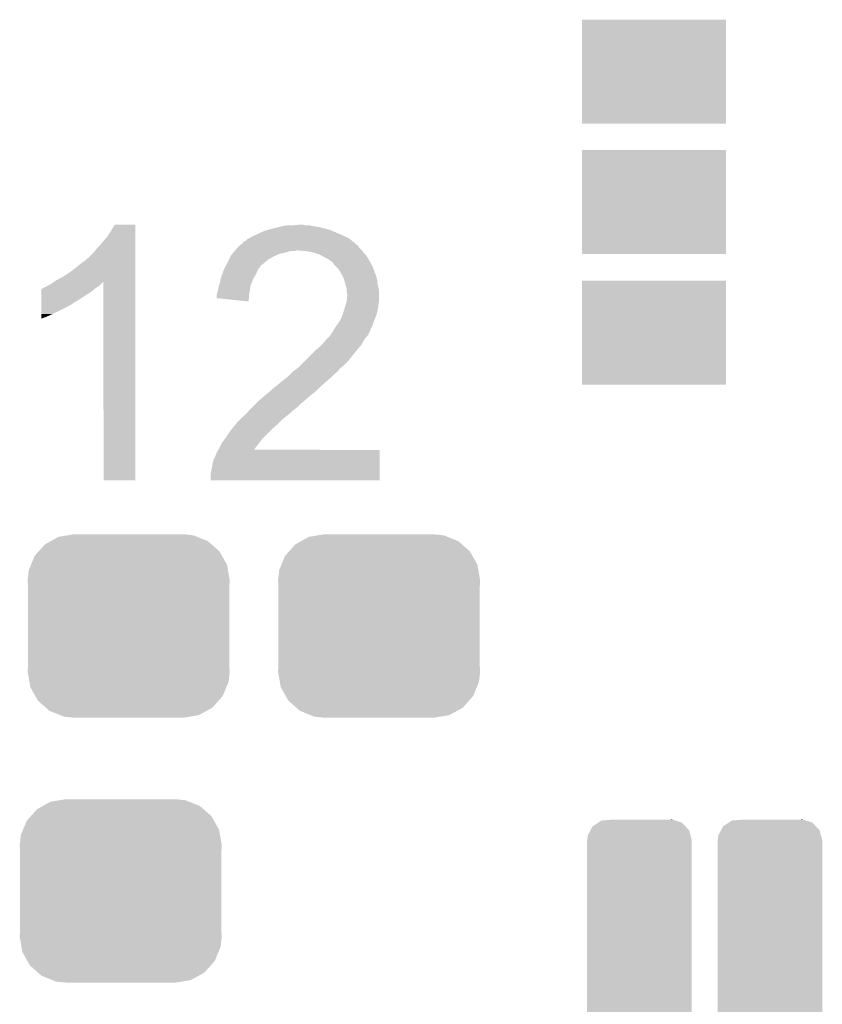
# Model space of a CAD drawing. Extents: x -4 to 126, y -8 to 66.
# Tile 225 of 256: x 87.16 to 90.24, y 50.75 to 54.52. Entities that reach past the tile are written whole.
import ezdxf

# ---------------------------------------------------------------- set-up
doc = ezdxf.new("R2010")
doc.units = 0
doc.layers.get('0').update_dxf_attribs({"linetype": 'CONTINUOUS'})
doc.layers.add('CLICKER_2_FOR_TMPM4L4A_V104_GTO', color=11, linetype='CONTINUOUS')
doc.layers.add('CLICKER_2_FOR_TMPM4L4A_V104_GTS', color=8, linetype='CONTINUOUS')

# ---------------------------------------------------------------- blocks, each defined once
blk = doc.blocks.new('CUSTOM_189')
for points in [[(-0.298526, 0.325596), (-0.268438, 0.342124), (0.30335, 0.325596), (0.2622, 0.342124)], [(-0.268438, 0.342124), (-0.233628, 0.347838), (0.2622, 0.342124), (0.247972, 0.347838)], [(-0.233628, 0.347838), (-0.20955, 0.35179), (0.247972, 0.347838), (0.20955, 0.35179)], [(-0.34504, 0.286174), (-0.320744, 0.31339), (0.348152, 0.286174), (0.317222, 0.31339)], [(-0.320744, 0.31339), (-0.298526, 0.325596), (0.317222, 0.31339), (0.30335, 0.325596)], [(-0.37475, 0.234078), (-0.360486, 0.26887), (0.377262, 0.234078), (0.357822, 0.26887)], [(-0.360486, 0.26887), (-0.34504, 0.286174), (0.357822, 0.26887), (0.348152, 0.286174)], [(-0.383124, 0.213652), (-0.37475, 0.234078), (0.380766, 0.213652), (0.377262, 0.234078)], [(-0.38735, 0.17526), (-0.383124, 0.213652), (0.38735, 0.17526), (0.380766, 0.213652)], [(-0.38608, 0.154124), (-0.38735, 0.17526), (0.38608, 0.154124), (0.38735, 0.17526)], [(-0.38608, -0.154124), (-0.38608, 0.154124), (0.38608, -0.154124), (0.38608, 0.154124)], [(-0.38735, -0.17526), (-0.38608, -0.154124), (0.38735, -0.17526), (0.38608, -0.154124)], [(-0.380764, -0.213652), (-0.38735, -0.17526), (0.383124, -0.213652), (0.38735, -0.17526)], [(-0.377262, -0.234078), (-0.380764, -0.213652), (0.374748, -0.234078), (0.383124, -0.213652)], [(-0.35782, -0.26887), (-0.377262, -0.234078), (0.360486, -0.26887), (0.374748, -0.234078)], [(-0.348152, -0.286174), (-0.35782, -0.26887), (0.345038, -0.286174), (0.360486, -0.26887)], [(-0.31722, -0.31339), (-0.348152, -0.286174), (0.320744, -0.31339), (0.345038, -0.286174)], [(-0.30335, -0.325596), (-0.31722, -0.31339), (0.298524, -0.325596), (0.320744, -0.31339)], [(-0.262198, -0.342124), (-0.30335, -0.325596), (0.268438, -0.342124), (0.298524, -0.325596)], [(-0.247972, -0.347838), (-0.262198, -0.342124), (0.233626, -0.347838), (0.268438, -0.342124)], [(-0.20955, -0.35179), (-0.247972, -0.347838), (0.20955, -0.35179), (0.233626, -0.347838)]]:
    blk.add_solid(points)
blk = doc.blocks.new('CUSTOM_198')
for points in [[(-0.187776, 0.4099), (-0.179118, 0.425956), (0.190656, 0.4099), (0.17564, 0.425956)], [(-0.179118, 0.425956), (-0.15845, 0.439348), (0.17564, 0.425956), (0.163112, 0.439348)], [(-0.15845, 0.439348), (-0.145278, 0.447882), (0.163112, 0.439348), (0.137144, 0.447882)], [(-0.145278, 0.447882), (-0.105068, 0.45085), (0.137144, 0.447882), (0.128112, 0.45085)], [(0.105068, 0.45085), (0.124806, 0.451936), (0.128112, 0.45085), (0.124806, 0.451936)], [(-0.20066, 0.37084), (-0.198254, 0.390464), (0.20066, 0.37084), (0.195634, 0.390464)], [(-0.198254, 0.390464), (-0.187776, 0.4099), (0.195634, 0.390464), (0.190656, 0.4099)], [(-0.20066, 0.36957), (-0.20066, 0.37084), (0.20066, 0.36957), (0.20066, 0.37084)], [(-0.20066, -0.36957), (-0.20066, 0.36957), (0.20066, -0.36957), (0.20066, 0.36957)], [(-0.20066, -0.37084), (-0.20066, -0.36957), (0.20066, -0.37084), (0.20066, -0.36957)], [(-0.195634, -0.39046), (-0.20066, -0.37084), (0.198256, -0.39046), (0.20066, -0.37084)], [(-0.190658, -0.4099), (-0.195634, -0.39046), (0.187772, -0.4099), (0.198256, -0.39046)], [(-0.175644, -0.425952), (-0.190658, -0.4099), (0.179118, -0.425952), (0.187772, -0.4099)], [(-0.163116, -0.439348), (-0.175644, -0.425952), (0.158446, -0.439348), (0.179118, -0.425952)], [(-0.137156, -0.44788), (-0.163116, -0.439348), (0.14528, -0.44788), (0.158446, -0.439348)], [(-0.12812, -0.45085), (-0.137156, -0.44788), (0.105068, -0.45085), (0.14528, -0.44788)], [(-0.12481, -0.451938), (-0.12812, -0.45085), (-0.12481, -0.451938), (-0.105068, -0.45085)]]:
    blk.add_solid(points)
blk = doc.blocks.new('RECTANGLE_211')
blk.add_solid([(0.27559, 0.19939), (0.27559, -0.19939), (-0.27559, 0.19939), (-0.27559, -0.19939)])

msp = doc.modelspace()

# ---------------------------------------------------------------- linework, layer by layer
at = {"layer": 'CLICKER_2_FOR_TMPM4L4A_V104_GTO'}
for points in [[(87.49792, 53.68798), (87.51316, 53.710838), (87.607138, 53.68798), (87.607138, 53.710838)], [(87.51316, 53.710838), (87.528398, 53.736218), (87.607138, 53.710838), (87.60714, 53.736218)], [(87.528398, 53.736218), (87.528412, 53.73624), (87.60714, 53.736218), (87.528412, 53.73624)], [(88.07196, 53.69814), (88.0872, 53.70576), (88.395388, 53.69814), (88.377608, 53.70576)], [(88.0872, 53.70576), (88.10498, 53.713382), (88.377608, 53.70576), (88.359824, 53.713382)], [(88.10498, 53.713382), (88.113866, 53.71592), (88.359824, 53.713382), (88.353902, 53.71592)], [(88.113866, 53.71592), (88.12276, 53.71846), (88.353902, 53.71592), (88.344378, 53.71846)], [(88.12276, 53.71846), (88.15324, 53.72608), (88.344378, 53.71846), (88.3158, 53.72608)], [(88.15324, 53.72608), (88.1634, 53.72862), (88.3158, 53.72608), (88.30056, 53.72862)], [(88.1634, 53.72862), (88.17483, 53.73116), (88.30056, 53.72862), (88.28532, 53.73116)], [(88.17483, 53.73116), (88.186262, 53.7337), (88.28532, 53.73116), (88.272622, 53.7337)], [(88.21166, 53.7337), (88.237058, 53.73624), (88.259922, 53.7337), (88.249762, 53.73624)], [(87.46236, 53.64734), (87.49792, 53.68798), (87.607138, 53.64734), (87.607138, 53.68798)], [(88.008466, 53.657502), (88.013546, 53.66258), (88.458038, 53.657502), (88.451944, 53.66258)], [(88.013546, 53.66258), (88.016086, 53.662586), (88.451944, 53.66258), (88.451938, 53.662586)], [(88.016086, 53.662586), (88.018622, 53.665124), (88.451938, 53.662586), (88.448892, 53.665124)], [(88.018622, 53.665124), (88.021168, 53.6702), (88.448892, 53.665124), (88.4428, 53.6702)], [(88.021168, 53.6702), (88.028782, 53.672744), (88.4428, 53.6702), (88.439748, 53.672744)], [(88.028782, 53.672744), (88.036404, 53.680362), (88.439748, 53.672744), (88.430604, 53.680362)], [(88.036404, 53.680362), (88.041478, 53.6829), (88.430604, 53.680362), (88.427558, 53.6829)], [(88.041478, 53.6829), (88.046558, 53.68544), (88.427558, 53.6829), (88.42248, 53.68544)], [(88.046558, 53.68544), (88.059258, 53.69306), (88.42248, 53.68544), (88.40724, 53.69306)], [(88.059258, 53.69306), (88.07196, 53.69814), (88.40724, 53.69306), (88.395388, 53.69814)], [(87.424266, 53.606706), (87.44712, 53.62956), (87.607136, 53.606706), (87.607136, 53.62956)], [(87.44712, 53.62956), (87.46236, 53.64734), (87.607136, 53.62956), (87.607138, 53.64734)], [(87.972902, 53.61686), (87.979248, 53.624478), (88.143714, 53.61686), (88.160858, 53.624478)], [(87.979248, 53.624478), (87.983484, 53.62956), (88.160858, 53.624478), (88.183722, 53.62956)], [(87.983484, 53.62956), (87.987716, 53.63464), (88.183722, 53.62956), (88.201496, 53.63464)], [(87.987716, 53.63464), (87.989832, 53.637178), (88.219276, 53.63464), (88.224356, 53.637178)], [(87.989832, 53.63718), (87.998298, 53.647338), (88.47582, 53.63718), (88.465664, 53.647338)], [(87.989832, 53.637178), (87.989832, 53.63718), (88.224356, 53.637178), (88.234522, 53.63718)], [(87.998298, 53.647338), (88.005906, 53.654944), (88.465664, 53.647338), (88.463124, 53.654944)], [(88.005906, 53.654944), (88.005922, 53.65496), (88.463124, 53.654944), (88.460586, 53.65496)], [(88.005922, 53.65496), (88.008466, 53.657502), (88.460586, 53.65496), (88.458038, 53.657502)], [(88.262462, 53.63464), (88.234522, 53.63718), (88.47836, 53.63464), (88.47582, 53.63718)], [(88.262474, 53.634638), (88.262462, 53.63464), (88.47836, 53.634638), (88.47836, 53.63464)], [(88.2904, 53.62956), (88.262474, 53.634638), (88.482172, 53.62956), (88.47836, 53.634638)], [(88.30564, 53.62448), (88.2904, 53.62956), (88.485982, 53.62448), (88.482172, 53.62956)], [(88.313258, 53.62194), (88.30564, 53.62448), (88.488522, 53.62194), (88.485982, 53.62448)], [(87.39124, 53.5813), (87.42172, 53.60417), (87.607136, 53.5813), (87.607136, 53.60417)], [(87.42172, 53.60417), (87.421742, 53.6067), (87.607136, 53.60417), (87.607136, 53.6067)], [(87.421742, 53.6067), (87.424266, 53.606706), (87.607136, 53.6067), (87.607136, 53.606706)], [(87.957072, 53.583838), (87.96528, 53.599078), (88.094816, 53.583838), (88.112234, 53.599078)], [(87.96528, 53.599078), (87.966368, 53.60162), (88.112234, 53.599078), (88.11514, 53.60162)], [(87.966368, 53.60162), (87.971812, 53.61432), (88.11514, 53.60162), (88.138, 53.61432)], [(87.971812, 53.61432), (87.972902, 53.61686), (88.138, 53.61432), (88.143714, 53.61686)], [(88.322154, 53.616858), (88.313258, 53.62194), (88.493602, 53.616858), (88.488522, 53.62194)], [(88.331042, 53.61178), (88.322154, 53.616858), (88.49665, 53.61178), (88.493602, 53.616858)], [(88.346278, 53.60416), (88.331042, 53.61178), (88.50122, 53.60416), (88.49665, 53.61178)], [(88.35644, 53.59654), (88.346278, 53.60416), (88.505378, 53.59654), (88.50122, 53.60416)], [(88.364056, 53.59146), (88.35644, 53.59654), (88.508148, 53.59146), (88.505378, 53.59654)], [(88.366598, 53.586384), (88.364056, 53.59146), (88.510916, 53.586384), (88.508148, 53.59146)], [(88.376762, 53.57622), (88.366598, 53.586384), (88.51646, 53.57622), (88.510916, 53.586384)], [(87.33282, 53.53812), (87.3633, 53.55844), (87.607134, 53.53812), (87.607136, 53.55844)], [(87.3633, 53.55844), (87.39124, 53.5813), (87.607136, 53.55844), (87.607136, 53.5813)], [(87.940242, 53.545738), (87.94659, 53.563518), (88.06942, 53.545738), (88.07704, 53.563518)], [(87.94659, 53.563518), (87.9475, 53.566062), (88.07704, 53.563518), (88.078946, 53.566062)], [(87.9475, 53.566062), (87.951602, 53.57368), (88.078946, 53.566062), (88.08466, 53.57368)], [(87.951602, 53.57368), (87.955702, 53.581296), (88.08466, 53.57368), (88.08974, 53.581296)], [(87.955702, 53.581296), (87.957072, 53.583838), (88.08974, 53.581296), (88.094816, 53.583838)], [(88.384378, 53.568602), (88.376762, 53.57622), (88.519392, 53.568602), (88.51646, 53.57622)], [(88.39708, 53.548278), (88.384378, 53.568602), (88.527208, 53.548278), (88.519392, 53.568602)], [(87.282022, 53.507642), (87.297206, 53.517764), (87.47506, 53.507642), (87.485182, 53.517764)], [(87.297206, 53.517764), (87.304878, 53.522878), (87.607134, 53.517764), (87.607134, 53.522878)], [(87.304878, 53.522878), (87.33282, 53.53812), (87.607134, 53.522878), (87.607134, 53.53812)], [(87.48522, 52.755822), (87.485182, 53.517764), (87.607118, 52.755822), (87.607134, 53.517764)], [(87.928026, 53.502558), (87.93226, 53.51526), (88.0491, 53.502558), (88.05418, 53.51526)], [(87.93226, 53.51526), (87.934378, 53.52796), (88.05418, 53.51526), (88.05926, 53.52796)], [(87.934378, 53.52796), (87.934802, 53.5305), (88.05926, 53.52796), (88.06071, 53.5305)], [(87.934802, 53.5305), (87.940242, 53.545738), (88.06071, 53.5305), (88.06942, 53.545738)], [(88.39962, 53.543202), (88.39708, 53.548278), (88.52916, 53.543202), (88.527208, 53.548278)], [(88.40724, 53.527962), (88.39962, 53.543202), (88.533514, 53.527962), (88.52916, 53.543202)], [(88.407878, 53.525418), (88.40724, 53.527962), (88.53424, 53.525418), (88.533514, 53.527962)], [(88.412322, 53.50764), (88.407878, 53.525418), (88.536464, 53.50764), (88.53424, 53.525418)], [(87.246476, 53.467), (87.24648, 53.4797), (87.41918, 53.467), (87.439498, 53.4797)], [(87.24648, 53.4797), (87.246482, 53.48986), (87.439498, 53.4797), (87.45169, 53.48986)], [(87.246482, 53.48986), (87.249006, 53.489866), (87.45169, 53.48986), (87.451698, 53.489866)], [(87.249006, 53.489866), (87.25154, 53.4924), (87.451698, 53.489866), (87.45474, 53.4924)], [(87.25154, 53.4924), (87.251544, 53.492402), (87.45474, 53.4924), (87.454742, 53.492402)], [(87.251544, 53.492402), (87.256622, 53.49494), (87.454742, 53.492402), (87.45855, 53.49494)], [(87.256622, 53.49494), (87.264244, 53.497482), (87.45855, 53.49494), (87.462362, 53.497482)], [(87.264244, 53.497482), (87.271862, 53.50256), (87.462362, 53.497482), (87.46998, 53.50256)], [(87.271862, 53.50256), (87.282022, 53.507642), (87.46998, 53.50256), (87.47506, 53.507642)], [(87.92083, 53.472082), (87.92464, 53.48732), (88.04402, 53.472082), (88.04656, 53.48732)], [(87.92464, 53.48732), (87.927182, 53.50002), (88.04656, 53.48732), (88.048676, 53.50002)], [(87.927182, 53.50002), (87.928026, 53.502558), (88.048676, 53.50002), (88.0491, 53.502558)], [(88.41317, 53.5051), (88.412322, 53.50764), (88.53678, 53.5051), (88.536464, 53.50764)], [(88.417398, 53.492402), (88.41317, 53.5051), (88.539956, 53.492402), (88.53678, 53.5051)], [(88.4174, 53.484778), (88.417398, 53.492402), (88.54186, 53.484778), (88.539956, 53.492402)], [(88.4174, 53.479702), (88.4174, 53.484778), (88.54186, 53.479702), (88.54186, 53.484778)], [(88.41994, 53.469542), (88.4174, 53.479702), (88.54186, 53.469542), (88.54186, 53.479702)], [(87.24647, 53.436518), (87.246474, 53.45176), (87.370918, 53.436518), (87.396322, 53.45176)], [(87.24647, 53.43398), (87.24647, 53.436518), (87.36838, 53.43398), (87.370918, 53.436518)], [(87.246474, 53.45176), (87.246476, 53.467), (87.396322, 53.45176), (87.41918, 53.467)], [(87.91956, 53.467002), (87.92083, 53.472082), (88.043592, 53.467002), (88.04402, 53.472082)], [(87.91956, 53.45432), (87.91956, 53.467002), (88.042526, 53.45432), (88.043592, 53.467002)], [(88.041458, 53.441602), (87.91956, 53.45432), (88.041458, 53.441602), (88.042526, 53.45432)], [(88.41359, 53.4289), (88.4174, 53.441602), (88.53932, 53.4289), (88.541436, 53.441602)], [(88.4174, 53.441602), (88.417652, 53.444138), (88.541436, 53.441602), (88.54186, 53.444138)], [(88.417652, 53.444138), (88.41994, 53.466998), (88.54186, 53.444138), (88.54186, 53.466998)], [(88.41994, 53.466998), (88.41994, 53.469542), (88.54186, 53.466998), (88.54186, 53.469542)], [(87.246462, 53.39334), (87.24647, 53.4289), (87.28964, 53.39334), (87.360758, 53.4289)], [(87.24647, 53.4289), (87.24647, 53.43398), (87.360758, 53.4289), (87.36838, 53.43398)], [(88.402162, 53.3908), (88.408256, 53.41112), (88.531698, 53.3908), (88.53678, 53.41112)], [(88.408256, 53.41112), (88.41359, 53.4289), (88.53678, 53.41112), (88.53932, 53.4289)], [(87.24646, 53.38318), (87.246462, 53.39334), (87.26678, 53.38318), (87.28964, 53.39334)], [(87.24646, 53.37559), (87.24646, 53.38318), (87.24646, 53.37559), (87.26678, 53.38318)], [(88.3793, 53.35016), (88.392, 53.36794), (88.51646, 53.35016), (88.523126, 53.36794)], [(88.392, 53.36794), (88.40216, 53.390798), (88.523126, 53.36794), (88.531698, 53.390798)], [(88.40216, 53.390798), (88.402162, 53.3908), (88.531698, 53.390798), (88.531698, 53.3908)], [(88.354746, 53.312062), (88.36152, 53.322224), (88.49868, 53.312062), (88.50376, 53.322224)], [(88.36152, 53.322224), (88.361542, 53.32476), (88.50376, 53.322224), (88.505028, 53.32476)], [(88.361542, 53.32476), (88.364066, 53.324774), (88.505028, 53.32476), (88.505036, 53.324774)], [(88.364066, 53.324774), (88.365328, 53.3273), (88.505036, 53.324774), (88.5063, 53.3273)], [(88.365328, 53.3273), (88.369142, 53.334922), (88.5063, 53.3273), (88.509348, 53.334922)], [(88.369142, 53.334922), (88.372526, 53.34), (88.509348, 53.334922), (88.51138, 53.34)], [(88.372526, 53.34), (88.377602, 53.347614), (88.51138, 53.34), (88.516456, 53.347614)], [(88.377602, 53.347614), (88.379296, 53.350156), (88.516456, 53.347614), (88.51646, 53.350156)], [(88.379296, 53.350156), (88.3793, 53.35016), (88.51646, 53.350156), (88.51646, 53.35016)], [(88.320882, 53.27396), (88.336118, 53.29174), (88.47328, 53.27396), (88.483156, 53.29174)], [(88.336118, 53.29174), (88.341196, 53.296818), (88.483156, 53.29174), (88.485978, 53.296818)], [(88.341196, 53.296818), (88.35136, 53.30698), (88.485978, 53.296818), (88.494444, 53.30698)], [(88.35136, 53.30698), (88.354746, 53.312062), (88.494444, 53.30698), (88.49868, 53.312062)], [(88.272618, 53.22824), (88.298018, 53.25364), (88.43518, 53.22824), (88.4555, 53.25364)], [(88.298018, 53.25364), (88.3031, 53.25872), (88.4555, 53.25364), (88.459944, 53.25872)], [(88.3031, 53.25872), (88.320882, 53.27396), (88.459944, 53.25872), (88.47328, 53.27396)], [(88.239596, 53.195218), (88.262456, 53.218078), (88.404698, 53.195218), (88.427558, 53.218078)], [(88.262456, 53.218078), (88.270078, 53.2257), (88.427558, 53.218078), (88.43264, 53.2257)], [(88.270078, 53.2257), (88.272618, 53.22824), (88.43264, 53.2257), (88.43518, 53.22824)], [(88.198962, 53.159662), (88.211658, 53.172358), (88.366602, 53.159662), (88.381838, 53.172358)], [(88.211658, 53.172358), (88.214202, 53.1749), (88.381838, 53.172358), (88.38387, 53.1749)], [(88.214202, 53.1749), (88.227742, 53.185058), (88.38387, 53.1749), (88.391998, 53.185058)], [(88.227742, 53.185058), (88.23452, 53.190142), (88.391998, 53.185058), (88.398352, 53.190142)], [(88.23452, 53.190142), (88.239596, 53.195218), (88.398352, 53.190142), (88.404698, 53.195218)], [(88.160862, 53.12918), (88.17102, 53.1368), (88.333154, 53.12918), (88.342044, 53.1368)], [(88.17102, 53.1368), (88.18372, 53.14696), (88.342044, 53.1368), (88.3539, 53.14696)], [(88.18372, 53.14696), (88.198958, 53.159658), (88.3539, 53.14696), (88.366598, 53.159658)], [(88.198958, 53.159658), (88.198962, 53.159662), (88.366598, 53.159658), (88.366602, 53.159662)], [(88.11006, 53.086), (88.121914, 53.09616), (88.284956, 53.086), (88.298018, 53.09616)], [(88.121914, 53.09616), (88.145626, 53.11648), (88.298018, 53.09616), (88.318338, 53.11648)], [(88.145626, 53.11648), (88.146472, 53.116482), (88.318338, 53.11648), (88.31834, 53.116482)], [(88.146472, 53.116482), (88.148166, 53.116486), (88.31834, 53.116482), (88.318344, 53.116486)], [(88.148166, 53.116486), (88.160862, 53.12918), (88.318344, 53.116486), (88.333154, 53.12918)], [(88.0745, 53.05552), (88.07704, 53.05806), (88.24976, 53.05552), (88.2523, 53.05806)], [(88.07704, 53.05806), (88.101054, 53.07838), (88.2523, 53.05806), (88.27516, 53.07838)], [(88.101054, 53.07838), (88.11006, 53.086), (88.27516, 53.07838), (88.284956, 53.086)], [(88.03132, 53.0098), (88.047124, 53.02758), (88.19642, 53.0098), (88.21674, 53.02758)], [(88.047124, 53.02758), (88.05164, 53.03266), (88.21674, 53.02758), (88.223512, 53.03266)], [(88.05164, 53.03266), (88.05418, 53.0352), (88.223512, 53.03266), (88.226898, 53.0352)], [(88.05418, 53.0352), (88.069418, 53.050438), (88.226898, 53.0352), (88.242138, 53.050438)], [(88.069418, 53.050438), (88.0745, 53.05552), (88.242138, 53.050438), (88.24976, 53.05552)], [(87.998302, 52.979322), (88.00846, 52.98948), (88.160862, 52.979322), (88.17102, 52.98948)], [(88.00846, 52.98948), (88.011, 52.99202), (88.17102, 52.98948), (88.174194, 52.99202)], [(88.011, 52.99202), (88.03132, 53.0098), (88.174194, 52.99202), (88.19642, 53.0098)], [(87.97036, 52.94376), (87.974424, 52.948842), (88.122758, 52.94376), (88.12784, 52.948842)], [(87.974424, 52.948842), (87.988648, 52.96662), (88.12784, 52.948842), (88.14816, 52.96662)], [(87.988648, 52.96662), (87.99068, 52.96916), (88.14816, 52.96662), (88.1507, 52.96916)], [(87.99068, 52.96916), (87.99322, 52.9717), (88.1507, 52.96916), (88.15324, 52.9717)], [(87.99322, 52.9717), (87.998302, 52.979322), (88.15324, 52.9717), (88.160862, 52.979322)], [(87.939882, 52.90058), (87.951308, 52.915818), (88.08339, 52.90058), (88.09482, 52.915818)], [(87.951308, 52.915818), (87.95512, 52.9209), (88.09482, 52.915818), (88.0999, 52.9209)], [(87.95512, 52.9209), (87.97036, 52.94376), (88.0999, 52.9209), (88.122758, 52.94376)], [(87.91956, 52.862482), (87.925352, 52.872618), (88.544398, 52.862482), (88.5444, 52.872618)], [(87.925352, 52.872618), (87.925364, 52.87264), (88.5444, 52.872618), (88.061844, 52.87264)], [(87.925364, 52.87264), (87.92972, 52.88026), (88.061844, 52.87264), (88.067756, 52.88026)], [(87.92972, 52.88026), (87.93734, 52.8955), (88.067756, 52.88026), (88.07958, 52.8955)], [(87.93734, 52.8955), (87.939882, 52.90058), (88.07958, 52.8955), (88.08339, 52.90058)], [(87.904322, 52.824382), (87.909404, 52.839622), (88.54439, 52.824382), (88.544392, 52.839622)], [(87.909404, 52.839622), (87.91194, 52.842164), (88.544392, 52.839622), (88.544394, 52.842164)], [(87.91194, 52.842164), (87.91448, 52.84978), (88.544394, 52.842164), (88.544394, 52.84978)], [(87.91448, 52.84978), (87.91956, 52.862482), (88.544394, 52.84978), (88.544398, 52.862482)], [(87.8967, 52.783742), (87.90178, 52.80914), (88.544382, 52.783742), (88.544388, 52.80914)], [(87.90178, 52.80914), (87.904322, 52.824382), (88.544388, 52.80914), (88.54439, 52.824382)], [(87.607118, 52.7558), (87.48522, 52.755822), (87.607118, 52.7558), (87.607118, 52.755822)], [(87.8967, 52.755822), (87.8967, 52.783742), (88.544378, 52.755822), (88.544382, 52.783742)], [(88.544378, 52.7558), (87.8967, 52.755822), (88.544378, 52.7558), (88.544378, 52.755822)]]:
    msp.add_solid(points, dxfattribs=at)

# ---------------------------------------------------------------- block references
at = {"layer": 'CLICKER_2_FOR_TMPM4L4A_V104_GTS'}
for name, p in [('RECTANGLE_211', (89.59596, 54.32298)), ('RECTANGLE_211', (89.59596, 53.8226)), ('RECTANGLE_211', (89.59596, 53.32222)), ('CUSTOM_189', (87.58174, 52.197)), ('CUSTOM_189', (88.54186, 52.197)), ('CUSTOM_189', (87.55126, 51.181)), ('CUSTOM_198', (89.54008, 51.0032)), ('CUSTOM_198', (90.04046, 51.0032))]:
    msp.add_blockref(name, p, dxfattribs=at)

doc.saveas('drawing.dxf')
